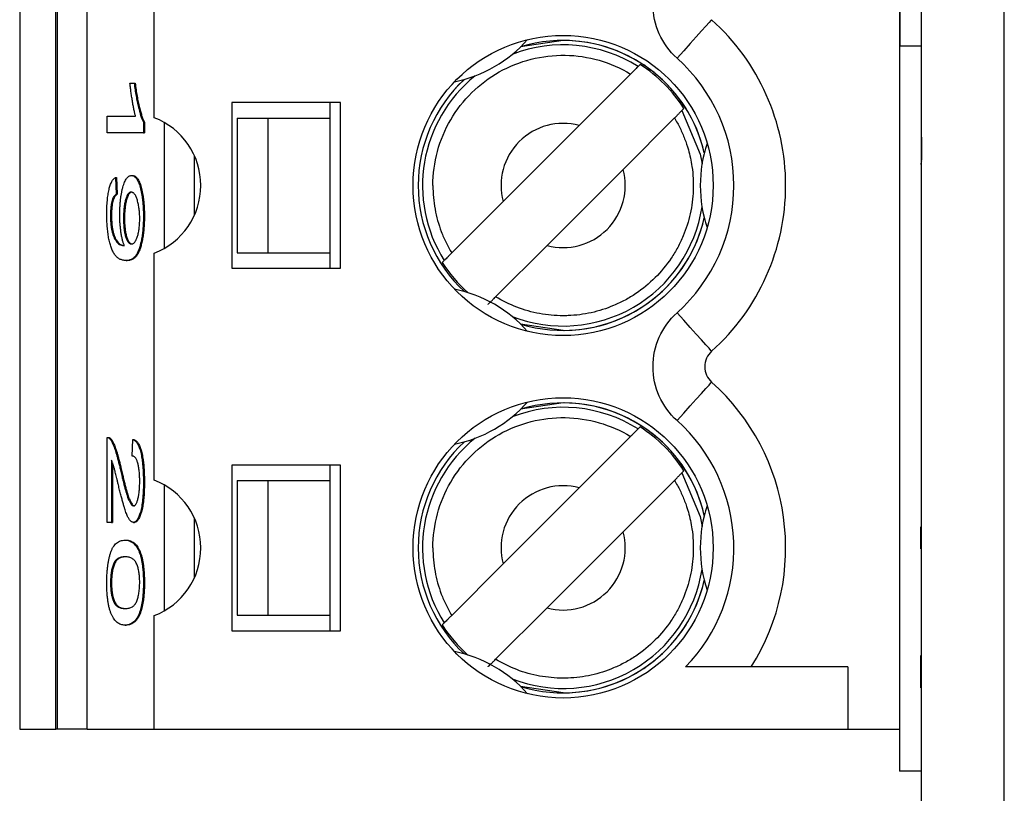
# Model space of a CAD drawing. Header units: millimetres. Extents: x 0 to 840, y 0 to 594.
# Tile 11 of 77: x 112.18 to 121.69, y 285.54 to 293.01. Entities that reach past the tile are written whole.
import ezdxf

# ---------------------------------------------------------------- set-up
doc = ezdxf.new("R2010")
doc.units = ezdxf.units.MM
doc.header["$LTSCALE"] = 2
doc.linetypes.add('SLD-Sólida', pattern=[0])

msp = doc.modelspace()

# ---------------------------------------------------------------- linework, layer by layer
at = {"color": 7, "linetype": 'SLD-Sólida', "lineweight": 25}
for p, q in [((120.8884, 248.3717), (120.8884, 359.1344)), ((121.688, 248.4826), (121.688, 359.0235)), ((112.1755, 321.1573), (112.1755, 286.1573)), ((112.5255, 286.1573), (112.5255, 321.1573)), ((112.5366, 321.1573), (112.5366, 286.1573)), ((112.829, 286.1573), (112.829, 321.1573)), ((120.679, 307.5573), (120.679, 292.7573)), ((113.4755, 292.0611), (113.4755, 294.2535)), ((120.6754, 293.5503), (120.6754, 285.7503)), ((117.4255, 292.8073), (117.0154, 292.7459)), ((120.679, 292.7573), (120.8884, 292.7573)), ((118.1691, 292.5751), (118.1499, 292.5559)), ((118.0773, 292.4834), (117.5808, 291.9869)), ((113.2409, 292.3954), (113.2812, 292.3954)), ((113.2812, 292.3954), (113.291, 292.3954)), ((115.2755, 292.2073), (114.2255, 292.2073)), ((114.2255, 292.2073), (114.2255, 290.6073)), ((115.1755, 292.0573), (115.1755, 292.2073)), ((115.2755, 290.6073), (115.2755, 292.2073)), ((118.5741, 292.1316), (118.5933, 292.1508)), ((113.0213, 291.915), (113.0213, 292.0751)), ((113.0213, 292.0751), (113.2947, 292.0751)), ((114.2755, 292.0573), (114.2755, 290.7573)), ((114.2755, 292.0573), (114.5755, 292.0573)), ((114.5755, 292.0573), (115.1755, 292.0573)), ((114.5755, 290.7573), (114.5755, 292.0573)), ((115.1755, 290.7573), (115.1755, 292.0573)), ((118.5016, 292.0591), (118.0051, 291.5626)), ((113.3708, 292.0189), (113.3708, 291.915)), ((113.3708, 292.0189), (113.3806, 292.0189)), ((113.3806, 292.0189), (113.3806, 291.915)), ((116.846, 291.252), (117.5808, 291.9869)), ((113.3708, 291.915), (113.0213, 291.915)), ((113.3708, 291.915), (113.3806, 291.915)), ((120.8874, 291.8743), (120.8884, 291.8743)), ((120.8874, 291.8743), (120.8874, 291.8476)), ((120.8874, 291.8476), (120.8884, 291.8476)), ((120.8874, 291.8476), (120.8874, 291.6512)), ((117.2702, 290.8277), (118.0051, 291.5626)), ((120.8874, 291.6512), (120.8884, 291.6512)), ((113.102, 291.483), (113.1065, 291.3229)), ((113.102, 291.483), (113.1117, 291.483)), ((113.1117, 291.483), (113.1162, 291.3229)), ((113.2548, 291.503), (113.2646, 291.503)), ((113.1065, 291.3229), (113.1162, 291.3229)), ((116.846, 291.252), (116.3495, 290.7555)), ((113.0527, 291.1159), (113.0624, 291.1159)), ((113.1782, 291.089), (113.1879, 291.089)), ((113.3708, 291.1099), (113.3806, 291.1099)), ((113.1777, 290.8269), (113.1861, 290.8269)), ((117.2702, 290.8277), (116.7737, 290.3312)), ((113.4755, 288.5611), (113.4755, 290.7535)), ((114.2755, 290.7573), (114.5755, 290.7573)), ((114.5755, 290.7573), (115.1755, 290.7573)), ((115.1755, 290.6073), (115.1755, 290.7573)), ((113.2036, 290.6825), (113.2134, 290.6825)), ((114.2255, 290.6073), (115.2755, 290.6073)), ((116.2769, 290.6829), (116.2577, 290.6638)), ((120.8874, 289.8196), (120.8884, 289.8196)), ((117.4255, 289.3073), (117.0154, 289.2459)), ((118.1691, 289.0751), (118.1499, 289.0559)), ((113.0213, 288.1536), (113.0213, 288.9742)), ((113.2633, 288.794), (113.2678, 288.9541)), ((113.2678, 288.9541), (113.2775, 288.9541)), ((118.0773, 288.9834), (117.5808, 288.4869)), ((113.0617, 288.754), (113.0617, 288.1536)), ((113.0714, 288.7292), (113.0714, 288.1536)), ((115.2755, 288.7073), (114.2255, 288.7073)), ((114.2255, 288.7073), (114.2255, 287.1073)), ((115.1755, 288.5573), (115.1755, 288.7073)), ((115.2755, 287.1073), (115.2755, 288.7073)), ((113.1494, 288.6583), (113.1591, 288.6583)), ((118.5741, 288.6316), (118.5933, 288.6508)), ((113.3708, 288.5439), (113.3806, 288.5439)), ((114.2755, 288.5573), (114.5755, 288.5573)), ((114.2755, 288.5573), (114.2755, 287.2573)), ((114.5755, 287.2573), (114.5755, 288.5573)), ((114.5755, 288.5573), (115.1755, 288.5573)), ((115.1755, 287.2573), (115.1755, 288.5573)), ((118.5016, 288.5591), (118.0051, 288.0626)), ((116.846, 287.752), (117.5808, 288.4869)), ((120.8874, 288.401), (120.8884, 288.401)), ((113.0617, 288.1536), (113.0213, 288.1536)), ((113.0617, 288.1536), (113.0714, 288.1536)), ((113.2741, 288.1536), (113.2839, 288.1536)), ((117.2702, 287.3277), (118.0051, 288.0626)), ((120.8821, 287.8984), (120.8821, 288.1108)), ((113.1937, 287.9817), (113.2034, 287.9817)), ((120.8874, 287.8615), (120.8884, 287.8615)), ((116.846, 287.752), (116.3495, 287.2555)), ((113.0527, 287.5677), (113.0624, 287.5677)), ((113.3708, 287.5705), (113.3806, 287.5705)), ((120.8874, 287.447), (120.8884, 287.447)), ((113.3344, 287.2869), (113.3442, 287.2869)), ((117.2702, 287.3277), (116.7737, 286.8312)), ((113.4755, 286.1573), (113.4755, 287.2535)), ((114.2755, 287.2573), (114.5755, 287.2573)), ((114.5755, 287.2573), (115.1755, 287.2573)), ((115.1755, 287.1073), (115.1755, 287.2573)), ((116.2769, 287.1829), (116.2577, 287.1638)), ((113.1937, 287.1612), (113.2034, 287.1612)), ((114.2255, 287.1073), (115.2755, 287.1073)), ((120.8874, 286.9163), (120.8884, 286.9163)), ((120.8821, 286.5553), (120.8821, 286.8683)), ((120.1755, 286.7573), (118.6087, 286.7573)), ((120.1755, 286.7573), (120.1755, 286.1573)), ((120.8874, 286.293), (120.8884, 286.293)), ((112.1755, 286.1573), (112.5255, 286.1573)), ((112.5366, 286.1573), (112.5255, 286.1573)), ((112.829, 286.1573), (112.5366, 286.1573)), ((112.829, 286.1573), (113.4755, 286.1573)), ((113.4755, 286.1573), (120.1755, 286.1573)), ((120.1755, 286.1573), (120.6754, 286.1573)), ((120.8884, 285.7503), (120.6754, 285.7503))]:
    msp.add_line(p, q, dxfattribs=at)
at = {"color": 8, "linetype": 'SLD-Sólida', "lineweight": 25}
for p, q in [((113.572, 292.0155), (113.572, 290.7991)), ((113.8644, 291.1213), (113.8644, 291.6933)), ((117.4255, 290.0074), (117.0152, 290.0689)), ((113.572, 288.5155), (113.572, 287.2991)), ((113.8644, 287.6213), (113.8644, 288.1933)), ((117.4255, 286.5074), (117.0152, 286.5689))]:
    msp.add_line(p, q, dxfattribs=at)
at = {"color": 7, "linetype": 'SLD-Sólida', "lineweight": 25, "flags": 128}
for points in [[(118.8605, 293.0084), (118.8541, 293.0012), (118.8351, 292.98), (118.8042, 292.9456), (118.7627, 292.8993), (118.7122, 292.8429), (118.6545, 292.7785), (118.5919, 292.7087), (118.5268, 292.636)], [(118.8605, 289.8062), (118.8541, 289.8134), (118.8351, 289.8346), (118.8042, 289.869), (118.7627, 289.9153), (118.7122, 289.9717), (118.6545, 290.0361), (118.5919, 290.1059), (118.5268, 290.1786)], [(118.5268, 289.136), (118.5919, 289.2087), (118.6545, 289.2785), (118.7122, 289.3429), (118.7627, 289.3993), (118.8042, 289.4456), (118.8351, 289.48), (118.8541, 289.5012), (118.8605, 289.5084)]]:
    msp.add_lwpolyline(points, dxfattribs=at)
at = {"color": 8, "linetype": 'SLD-Sólida', "lineweight": 25, "flags": 128}
for points in [[(118.5741, 292.1316), (118.749, 291.7111), (118.7675, 291.6148)], [(118.5741, 288.6316), (118.749, 288.2111), (118.7675, 288.1148)]]:
    msp.add_lwpolyline(points, dxfattribs=at)
at = {"color": 7, "linetype": 'SLD-Sólida', "lineweight": 25}
for centre in [(117.4255, 291.4073), (117.4255, 287.9073)]:
    msp.add_circle(centre, 1.45, dxfattribs=at)
for centre, radius, start, end in [((117.4255, 291.4073), 2.15, 311.86831, 48.1317), ((116.1255, 293.659), 1.275, 281.38431, 318.6157), ((117.4255, 291.4073), 1.4, 12.96629, 90), ((117.4255, 291.4073), 1.3844, 32.48483, 57.51518), ((117.4255, 291.4073), 1.4, 132.96629, 227.03372), ((113.2255, 291.4073), 0.7, 290.92483, 69.07517), ((117.4255, 291.4073), 0.6, 75, 195), ((120.0255, 291.4073), 1.275, 161.38431, 198.6157), ((117.4255, 291.4073), 0.6, 255, 15), ((117.4255, 291.4073), 1.4, 252.96629, 347.03372), ((117.4255, 291.4073), 1.3844, 212.48483, 228.36288), ((116.1255, 289.1556), 1.275, 41.38431, 78.6157), ((118.994, 289.6573), 0.2, 131.86831, 228.1317), ((117.4255, 287.9073), 2.15, 327.66398, 48.1317), ((116.1255, 290.159), 1.275, 281.38431, 318.6157), ((117.4255, 287.9073), 1.4, 12.96629, 90), ((117.4255, 287.9073), 1.3844, 32.48483, 57.51518), ((117.4255, 287.9073), 1.4, 132.96629, 227.03372), ((113.2255, 287.9073), 0.7, 290.92483, 69.07517), ((117.4255, 287.9073), 0.6, 75, 195), ((120.0255, 287.9073), 1.275, 161.38431, 198.6157), ((117.4255, 287.9073), 0.6, 255, 15), ((117.4255, 287.9073), 1.4, 252.96629, 347.03372), ((117.4255, 287.9073), 1.3844, 212.48483, 228.36288), ((116.1255, 285.6556), 1.275, 41.38431, 78.6157)]:
    msp.add_arc(centre, radius, start, end, dxfattribs=at)
at = {"color": 8, "linetype": 'SLD-Sólida', "lineweight": 25}
for centre, radius, start, end in [((117.4255, 291.4073), 1.3999, 12.95538, 107.04462), ((117.4255, 291.4073), 1.3579, 57.76329, 111.21172), ((117.4255, 291.4073), 1.3999, 132.95538, 227.04462), ((117.4255, 291.4073), 1.3579, 128.78828, 212.23672), ((117.4255, 291.4073), 1.3579, 248.78828, 351.21172), ((117.4255, 291.4073), 1.3999, 270, 347.04462), ((117.4255, 287.9073), 1.3999, 12.95538, 107.04462), ((117.4255, 287.9073), 1.3579, 57.76329, 111.21172), ((117.4255, 287.9073), 1.3999, 132.95538, 227.04462), ((117.4255, 287.9073), 1.3579, 128.78828, 212.23672), ((117.4255, 287.9073), 1.3579, 248.78828, 351.21172), ((117.4255, 287.9073), 1.3999, 270, 347.04462)]:
    msp.add_arc(centre, radius, start, end, dxfattribs=at)
at = {"color": 7, "linetype": 'SLD-Sólida', "lineweight": 25}
msp.add_ellipse((120.9821, 291.6108), major_axis=(-0.0384, 0.0928), ratio=0.995076, start_param=0.851124, end_param=1.17984, dxfattribs=at)
for points in [[(118.5268, 292.636), (118.3786, 292.7688), (118.294, 292.9584), (118.294, 293.1573)], [(118.294, 289.6573), (118.294, 289.8562), (118.3786, 290.0458), (118.5268, 290.1786)], [(118.5268, 289.136), (118.3786, 289.2688), (118.294, 289.4584), (118.294, 289.6573)]]:
    msp.add_open_spline(points, degree=3, dxfattribs=at)
for points, knots in [([(116.1674, 291.4073), (116.1674, 291.6291), (116.2274, 291.8506), (116.4512, 292.2336), (116.6147, 292.3945), (117.0012, 292.6123), (117.2236, 292.6687), (117.6671, 292.6617), (117.8876, 292.5983), (118.0773, 292.4834)], [0, 0, 0, 0, 0.25, 0.25, 0.5, 0.5, 0.75, 0.75, 1, 1, 1, 1]), ([(118.5268, 290.1786), (118.876, 290.4915), (119.0755, 290.9384), (119.0755, 291.8762), (118.876, 292.3231), (118.5268, 292.636)], [0, 0, 0, 0, 0.5, 0.5, 1, 1, 1, 1]), ([(118.1499, 292.5559), (118.1494, 292.5555), (118.1477, 292.5537), (118.1447, 292.5507), (118.1417, 292.5478), (118.1375, 292.5435), (118.1323, 292.5383), (118.1271, 292.5331), (118.1208, 292.5268), (118.1139, 292.52), (118.1069, 292.513), (118.0992, 292.5052), (118.0912, 292.4973), (118.0867, 292.4927), (118.082, 292.488), (118.0773, 292.4834)], [0, 0, 0, 0, 0.0000330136, 0.0000330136, 0.0000330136, 0.0000660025, 0.0000660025, 0.0000660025, 0.0000993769, 0.0000993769, 0.0000993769, 0.0001335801, 0.0001335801, 0.0001335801, 0.0001531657, 0.0001531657, 0.0001531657, 0.0001531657]), ([(113.2947, 292.0751), (113.2921, 292.085), (113.2869, 292.1054), (113.2794, 292.1407), (113.2717, 292.1802), (113.2642, 292.2238), (113.2571, 292.2683), (113.2508, 292.3122), (113.2453, 292.3539), (113.2423, 292.3819), (113.2409, 292.3954)], [0, 0, 0, 0, 0.111569, 0.231228, 0.361627, 0.501035, 0.640157, 0.769329, 0.889276, 1, 1, 1, 1]), ([(113.2812, 292.3954), (113.2841, 292.3738), (113.2899, 292.3308), (113.3, 292.2705), (113.3108, 292.2136), (113.3225, 292.1617), (113.3346, 292.1152), (113.3467, 292.0753), (113.3587, 292.0426), (113.3669, 292.0266), (113.3708, 292.0189)], [0, 0, 0, 0, 0.135284, 0.2694097, 0.4028009, 0.5361909, 0.6652107, 0.7853428, 0.8963178, 1, 1, 1, 1]), ([(113.291, 292.3954), (113.2939, 292.3738), (113.2997, 292.3308), (113.3097, 292.2705), (113.3205, 292.2136), (113.3323, 292.1617), (113.3444, 292.1152), (113.3565, 292.0753), (113.3684, 292.0426), (113.3766, 292.0266), (113.3806, 292.0189)], [0, 0, 0, 0, 0.135284, 0.2694097, 0.4028009, 0.5361909, 0.6652107, 0.7853428, 0.8963178, 1, 1, 1, 1]), ([(118.5016, 292.0591), (118.5099, 292.0674), (118.5183, 292.0758), (118.5262, 292.0837), (118.534, 292.0915), (118.5415, 292.099), (118.548, 292.1055), (118.5543, 292.1119), (118.5599, 292.1174), (118.5641, 292.1217), (118.5683, 292.1258), (118.5713, 292.1288), (118.5729, 292.1304), (118.5735, 292.131), (118.574, 292.1315), (118.5741, 292.1316)], [0, 0, 0, 0, 0.0000352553, 0.0000352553, 0.0000352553, 0.000070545, 0.000070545, 0.000070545, 0.0001052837, 0.0001052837, 0.0001052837, 0.0001390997, 0.0001390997, 0.0001390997, 0.000153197, 0.000153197, 0.000153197, 0.000153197]), ([(118.5016, 292.0591), (118.5201, 292.0267), (118.557, 291.9619), (118.6013, 291.859), (118.6427, 291.7359), (118.6785, 291.5695), (118.6896, 291.3608), (118.6607, 291.1334), (118.6018, 290.9498), (118.5342, 290.8084), (118.4504, 290.6692), (118.3204, 290.5121), (118.1633, 290.3823), (118.0242, 290.2984), (117.8827, 290.2309), (117.6993, 290.172), (117.5328, 290.151), (117.3655, 290.1477), (117.1973, 290.1634), (116.9753, 290.2231), (116.8409, 290.2952), (116.7737, 290.3312)], [0, 0, 0, 0, 0.033449, 0.066896, 0.100345, 0.149895, 0.219117, 0.286878, 0.354479, 0.391126, 0.427388, 0.500053, 0.572877, 0.609099, 0.645628, 0.713388, 0.780989, 0.795317, 0.863544, 0.931773, 1, 1, 1, 1]), ([(113.0168, 291.1299), (113.0169, 291.1416), (113.017, 291.1646), (113.0181, 291.1983), (113.0198, 291.2305), (113.0222, 291.2612), (113.0253, 291.2904), (113.0291, 291.3182), (113.0335, 291.3444), (113.0386, 291.3692), (113.0444, 291.3919), (113.0509, 291.4124), (113.0579, 291.4302), (113.0656, 291.4454), (113.0738, 291.4586), (113.0826, 291.4696), (113.0921, 291.4776), (113.0986, 291.4812), (113.102, 291.483)], [0, 0, 0, 0, 0.060889, 0.11957, 0.177009, 0.232833, 0.28871, 0.345248, 0.401841, 0.46026, 0.520293, 0.581029, 0.643543, 0.708449, 0.775963, 0.846986, 0.921653, 1, 1, 1, 1]), ([(113.1423, 291.1246), (113.1424, 291.1373), (113.1426, 291.1623), (113.1441, 291.1991), (113.1463, 291.2348), (113.1498, 291.2688), (113.154, 291.3018), (113.1592, 291.3331), (113.1654, 291.3633), (113.1724, 291.3918), (113.1802, 291.4182), (113.1888, 291.4409), (113.1982, 291.4601), (113.2082, 291.4756), (113.2188, 291.4883), (113.2302, 291.4969), (113.2423, 291.5018), (113.2506, 291.5026), (113.2548, 291.503)], [0, 0, 0, 0, 0.054041, 0.106965, 0.159454, 0.212558, 0.266093, 0.321561, 0.379328, 0.440243, 0.502666, 0.56644, 0.631276, 0.698401, 0.768482, 0.841785, 0.918806, 1, 1, 1, 1]), ([(113.2548, 291.503), (113.2592, 291.5026), (113.2677, 291.5019), (113.2802, 291.4965), (113.2919, 291.4881), (113.3029, 291.4749), (113.3132, 291.4593), (113.3228, 291.4394), (113.3317, 291.4163), (113.3398, 291.3893), (113.347, 291.3601), (113.3534, 291.3289), (113.3588, 291.2965), (113.3632, 291.262), (113.3667, 291.2263), (113.369, 291.1887), (113.3706, 291.1499), (113.3707, 291.1234), (113.3708, 291.1099)], [0, 0, 0, 0, 0.080536, 0.157505, 0.230394, 0.299825, 0.366802, 0.431319, 0.494218, 0.556377, 0.61672, 0.674312, 0.730014, 0.783992, 0.837405, 0.890678, 0.94439, 1, 1, 1, 1]), ([(113.2646, 291.503), (113.2689, 291.5026), (113.2775, 291.5019), (113.2899, 291.4965), (113.3017, 291.4881), (113.3126, 291.4749), (113.323, 291.4593), (113.3325, 291.4394), (113.3414, 291.4163), (113.3495, 291.3893), (113.3568, 291.3601), (113.3631, 291.3289), (113.3686, 291.2965), (113.3729, 291.262), (113.3764, 291.2263), (113.3788, 291.1887), (113.3803, 291.1499), (113.3805, 291.1234), (113.3806, 291.1099)], [0, 0, 0, 0, 0.080536, 0.157505, 0.230394, 0.299825, 0.366802, 0.431319, 0.494218, 0.556377, 0.61672, 0.674312, 0.730014, 0.783992, 0.837405, 0.890678, 0.94439, 1, 1, 1, 1]), ([(116.1674, 291.4073), (116.1685, 291.3687), (116.1706, 291.2921), (116.1865, 291.1789), (116.2118, 291.0683), (116.2474, 290.9607), (116.2925, 290.8556), (116.3304, 290.789), (116.3495, 290.7555)], [0, 0, 0, 0, 0.168975, 0.335206, 0.500043, 0.66487, 0.831072, 1, 1, 1, 1]), ([(113.1065, 291.3229), (113.1022, 291.3197), (113.0943, 291.3136), (113.0832, 291.2982), (113.0738, 291.2791), (113.0661, 291.2551), (113.0601, 291.2265), (113.0557, 291.1934), (113.0531, 291.1559), (113.0528, 291.1295), (113.0527, 291.1159)], [0, 0, 0, 0, 0.1637157, 0.3097031, 0.4399065, 0.5578116, 0.6677252, 0.7741495, 0.8834413, 1, 1, 1, 1]), ([(113.1162, 291.3229), (113.112, 291.3197), (113.104, 291.3136), (113.093, 291.2982), (113.0836, 291.2791), (113.0758, 291.2551), (113.0698, 291.2265), (113.0655, 291.1934), (113.0629, 291.1559), (113.0626, 291.1295), (113.0624, 291.1159)], [0, 0, 0, 0, 0.1637157, 0.3097031, 0.4399065, 0.5578116, 0.6677252, 0.7741495, 0.8834413, 1, 1, 1, 1]), ([(113.2522, 291.3429), (113.2495, 291.3426), (113.2441, 291.3421), (113.2362, 291.3388), (113.2288, 291.3327), (113.2219, 291.3247), (113.2153, 291.3144), (113.2091, 291.3015), (113.2035, 291.2861), (113.1982, 291.2687), (113.1936, 291.2496), (113.1894, 291.2297), (113.186, 291.2083), (113.1831, 291.1862), (113.1808, 291.1633), (113.1793, 291.1393), (113.1783, 291.1145), (113.1782, 291.0975), (113.1782, 291.089)], [0, 0, 0, 0, 0.0793994, 0.1550808, 0.226839, 0.2963239, 0.3626861, 0.4273642, 0.4910274, 0.5539726, 0.6149064, 0.6734439, 0.7298089, 0.7840268, 0.8376281, 0.8908357, 0.9447902, 1, 1, 1, 1]), ([(113.262, 291.3429), (113.2592, 291.3426), (113.2538, 291.3421), (113.246, 291.3388), (113.2386, 291.3327), (113.2316, 291.3247), (113.225, 291.3144), (113.2189, 291.3015), (113.2132, 291.2861), (113.208, 291.2687), (113.2033, 291.2496), (113.1991, 291.2297), (113.1957, 291.2083), (113.1929, 291.1862), (113.1906, 291.1633), (113.1891, 291.1393), (113.188, 291.1145), (113.1879, 291.0975), (113.1879, 291.089)], [0, 0, 0, 0, 0.0793994, 0.1550808, 0.226839, 0.2963239, 0.3626861, 0.4273642, 0.4910274, 0.5539726, 0.6149064, 0.6734439, 0.7298089, 0.7840268, 0.8376281, 0.8908357, 0.9447902, 1, 1, 1, 1]), ([(113.335, 291.0858), (113.3349, 291.0941), (113.3348, 291.1105), (113.3337, 291.1347), (113.3319, 291.1583), (113.3294, 291.181), (113.3262, 291.2032), (113.3222, 291.2243), (113.3177, 291.2452), (113.3124, 291.2649), (113.3065, 291.2833), (113.3002, 291.2995), (113.2933, 291.3128), (113.286, 291.3236), (113.2782, 291.3327), (113.27, 291.3382), (113.2613, 291.3422), (113.2553, 291.3427), (113.2522, 291.3429)], [0, 0, 0, 0, 0.049725, 0.099003, 0.148069, 0.199199, 0.251473, 0.306809, 0.364999, 0.427413, 0.491895, 0.556876, 0.624102, 0.693033, 0.764335, 0.839414, 0.917671, 1, 1, 1, 1]), ([(113.2036, 290.6825), (113.1979, 290.6826), (113.1866, 290.683), (113.1703, 290.6858), (113.1549, 290.6905), (113.1405, 290.6965), (113.1271, 290.7049), (113.1148, 290.7154), (113.1034, 290.7268), (113.0929, 290.7411), (113.0834, 290.757), (113.0744, 290.7733), (113.0662, 290.7915), (113.0587, 290.8112), (113.0517, 290.8319), (113.0455, 290.854), (113.0399, 290.8776), (113.035, 290.9023), (113.0307, 290.9281), (113.027, 290.9546), (113.0239, 290.9821), (113.0213, 291.0099), (113.0194, 291.039), (113.0179, 291.0686), (113.017, 291.0991), (113.0169, 291.1196), (113.0168, 291.1299)], [0, 0, 0, 0, 0.073534, 0.142666, 0.208044, 0.269112, 0.326304, 0.379395, 0.429018, 0.474881, 0.517842, 0.558642, 0.59736, 0.63443, 0.66946, 0.703215, 0.735512, 0.766806, 0.797107, 0.826806, 0.855711, 0.884288, 0.9128, 0.941646, 0.970624, 1, 1, 1, 1]), ([(113.0527, 291.1159), (113.0528, 291.1033), (113.0531, 291.0783), (113.0555, 291.0421), (113.0593, 291.0078), (113.0636, 290.9808), (113.0679, 290.9609), (113.0717, 290.9456), (113.0762, 290.9317), (113.0812, 290.918), (113.0868, 290.9052), (113.0929, 290.8926), (113.0997, 290.8813), (113.1095, 290.8658), (113.1229, 290.8499), (113.1401, 290.8367), (113.1584, 290.8285), (113.1711, 290.8274), (113.1777, 290.8269)], [0, 0, 0, 0, 0.0544801, 0.1080121, 0.1624021, 0.2197411, 0.2504377, 0.2831021, 0.3181045, 0.3562532, 0.3964931, 0.4401955, 0.4867097, 0.5364659, 0.6422982, 0.7543117, 0.8733451, 1, 1, 1, 1]), ([(113.0624, 291.1159), (113.0626, 291.1033), (113.0629, 291.0783), (113.0652, 291.0421), (113.069, 291.0078), (113.0733, 290.9808), (113.0777, 290.9609), (113.0814, 290.9456), (113.0859, 290.9317), (113.0909, 290.918), (113.0965, 290.9052), (113.1027, 290.8926), (113.1094, 290.8813), (113.1193, 290.8658), (113.1326, 290.8499), (113.1498, 290.8367), (113.1682, 290.8285), (113.1809, 290.8274), (113.1874, 290.8269)], [0, 0, 0, 0, 0.0544801, 0.1080121, 0.1624021, 0.2197411, 0.2504377, 0.2831021, 0.3181045, 0.3562532, 0.3964931, 0.4401955, 0.4867097, 0.5364659, 0.6422982, 0.7543117, 0.8733451, 1, 1, 1, 1]), ([(113.1861, 290.8269), (113.1829, 290.8353), (113.1765, 290.8518), (113.1679, 290.883), (113.1603, 290.9179), (113.1539, 290.9564), (113.1489, 290.9975), (113.1451, 291.0393), (113.1428, 291.0818), (113.1425, 291.1104), (113.1423, 291.1246)], [0, 0, 0, 0, 0.134618, 0.265705, 0.394856, 0.524197, 0.650554, 0.770487, 0.885702, 1, 1, 1, 1]), ([(113.1782, 291.089), (113.1782, 291.0805), (113.1784, 291.0638), (113.1793, 291.0392), (113.181, 291.0159), (113.1831, 290.9932), (113.186, 290.9718), (113.1895, 290.9515), (113.1936, 290.9319), (113.1984, 290.9136), (113.2037, 290.8966), (113.2096, 290.8824), (113.216, 290.8697), (113.2229, 290.8598), (113.2304, 290.852), (113.2384, 290.8464), (113.2469, 290.8434), (113.2527, 290.8428), (113.2557, 290.8426)], [0, 0, 0, 0, 0.053435, 0.105502, 0.156526, 0.208141, 0.260424, 0.31442, 0.370321, 0.429599, 0.490986, 0.554045, 0.619496, 0.687376, 0.759086, 0.835078, 0.91502, 1, 1, 1, 1]), ([(113.1879, 291.089), (113.188, 291.0805), (113.1881, 291.0638), (113.189, 291.0392), (113.1907, 291.0159), (113.1928, 290.9932), (113.1958, 290.9718), (113.1993, 290.9515), (113.2034, 290.9319), (113.2081, 290.9136), (113.2134, 290.8966), (113.2194, 290.8824), (113.2257, 290.8697), (113.2327, 290.8598), (113.2401, 290.852), (113.2481, 290.8464), (113.2566, 290.8434), (113.2625, 290.8428), (113.2655, 290.8426)], [0, 0, 0, 0, 0.053435, 0.105502, 0.156526, 0.208141, 0.260424, 0.31442, 0.370321, 0.429599, 0.490986, 0.554045, 0.619496, 0.687376, 0.759086, 0.835078, 0.91502, 1, 1, 1, 1]), ([(113.3708, 291.1099), (113.3708, 291.1003), (113.3707, 291.0811), (113.3698, 291.0527), (113.3685, 291.0247), (113.3666, 290.9973), (113.364, 290.9705), (113.361, 290.9441), (113.3575, 290.918), (113.3534, 290.8928), (113.3488, 290.8683), (113.3436, 290.8452), (113.3378, 290.8237), (113.3317, 290.8031), (113.3249, 290.7849), (113.3177, 290.7671), (113.3099, 290.7514), (113.3016, 290.7368), (113.2925, 290.7239), (113.2826, 290.7127), (113.2717, 290.7035), (113.2599, 290.6956), (113.2472, 290.6899), (113.2335, 290.6854), (113.2189, 290.683), (113.2088, 290.6827), (113.2036, 290.6825)], [0, 0, 0, 0, 0.029993, 0.059888, 0.089528, 0.119197, 0.149562, 0.180297, 0.211856, 0.244494, 0.277773, 0.311858, 0.346514, 0.382146, 0.418846, 0.457031, 0.496816, 0.538066, 0.581842, 0.629554, 0.680974, 0.736294, 0.795893, 0.859568, 0.927688, 1, 1, 1, 1]), ([(113.3806, 291.1099), (113.3805, 291.1003), (113.3804, 291.0811), (113.3795, 291.0527), (113.3782, 291.0247), (113.3763, 290.9973), (113.3738, 290.9705), (113.3707, 290.9441), (113.3673, 290.918), (113.3631, 290.8928), (113.3585, 290.8683), (113.3533, 290.8452), (113.3476, 290.8237), (113.3415, 290.8031), (113.3347, 290.7849), (113.3275, 290.7671), (113.3197, 290.7514), (113.3113, 290.7368), (113.3023, 290.7239), (113.2923, 290.7127), (113.2815, 290.7035), (113.2697, 290.6956), (113.2569, 290.6899), (113.2433, 290.6854), (113.2286, 290.683), (113.2186, 290.6827), (113.2134, 290.6825)], [0, 0, 0, 0, 0.029993, 0.059888, 0.089528, 0.119197, 0.149562, 0.180297, 0.211856, 0.244494, 0.277773, 0.311858, 0.346514, 0.382146, 0.418846, 0.457031, 0.496816, 0.538066, 0.581842, 0.629554, 0.680974, 0.736294, 0.795893, 0.859568, 0.927688, 1, 1, 1, 1]), ([(113.2557, 290.8426), (113.2587, 290.8428), (113.2646, 290.8433), (113.2731, 290.8468), (113.2811, 290.8523), (113.2887, 290.8604), (113.2957, 290.8707), (113.3023, 290.8836), (113.3083, 290.8986), (113.3138, 290.9158), (113.3188, 290.9344), (113.3231, 290.9539), (113.3267, 290.9742), (113.3298, 290.995), (113.3321, 291.0167), (113.3338, 291.0392), (113.3348, 291.0623), (113.3349, 291.078), (113.335, 291.0858)], [0, 0, 0, 0, 0.084125, 0.164593, 0.240408, 0.31338, 0.382555, 0.449321, 0.514019, 0.577253, 0.638317, 0.695452, 0.750134, 0.801879, 0.852123, 0.901149, 0.950623, 1, 1, 1, 1]), ([(116.3495, 290.7555), (116.3411, 290.7472), (116.3327, 290.7388), (116.3249, 290.7309), (116.317, 290.7231), (116.3095, 290.7156), (116.3031, 290.7091), (116.2967, 290.7027), (116.2911, 290.6972), (116.2869, 290.6929), (116.2828, 290.6888), (116.2798, 290.6858), (116.2782, 290.6842), (116.2775, 290.6836), (116.2771, 290.6831), (116.2769, 290.6829)], [0, 0, 0, 0, 0.0000352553, 0.0000352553, 0.0000352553, 0.000070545, 0.000070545, 0.000070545, 0.0001052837, 0.0001052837, 0.0001052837, 0.0001390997, 0.0001390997, 0.0001390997, 0.000153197, 0.000153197, 0.000153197, 0.000153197]), ([(116.7012, 290.2587), (116.7016, 290.2591), (116.7034, 290.2609), (116.7063, 290.2639), (116.7093, 290.2668), (116.7136, 290.2711), (116.7187, 290.2762), (116.724, 290.2815), (116.7302, 290.2878), (116.7371, 290.2946), (116.7441, 290.3016), (116.7519, 290.3094), (116.7598, 290.3173), (116.7644, 290.3219), (116.7691, 290.3266), (116.7737, 290.3312)], [0, 0, 0, 0, 0.0000330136, 0.0000330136, 0.0000330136, 0.0000660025, 0.0000660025, 0.0000660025, 0.0000993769, 0.0000993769, 0.0000993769, 0.0001335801, 0.0001335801, 0.0001335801, 0.0001531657, 0.0001531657, 0.0001531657, 0.0001531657]), ([(116.1674, 287.9073), (116.1674, 288.1291), (116.2274, 288.3506), (116.4512, 288.7336), (116.6147, 288.8945), (117.0012, 289.1123), (117.2236, 289.1687), (117.6671, 289.1617), (117.8876, 289.0983), (118.0773, 288.9834)], [0, 0, 0, 0, 0.25, 0.25, 0.5, 0.5, 0.75, 0.75, 1, 1, 1, 1]), ([(118.6087, 286.7573), (118.9218, 287.0794), (119.09, 287.5152), (119.0591, 288.413), (118.8612, 288.8362), (118.5268, 289.136)], [0, 0, 0, 0, 0.5, 0.5, 1, 1, 1, 1]), ([(118.1499, 289.0559), (118.1494, 289.0555), (118.1477, 289.0537), (118.1447, 289.0507), (118.1417, 289.0478), (118.1375, 289.0435), (118.1323, 289.0383), (118.1271, 289.0331), (118.1208, 289.0268), (118.1139, 289.02), (118.1069, 289.013), (118.0992, 289.0052), (118.0912, 288.9973), (118.0867, 288.9927), (118.082, 288.988), (118.0773, 288.9834)], [0, 0, 0, 0, 0.0000330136, 0.0000330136, 0.0000330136, 0.0000660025, 0.0000660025, 0.0000660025, 0.0000993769, 0.0000993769, 0.0000993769, 0.0001335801, 0.0001335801, 0.0001335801, 0.0001531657, 0.0001531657, 0.0001531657, 0.0001531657]), ([(113.0213, 288.9742), (113.0234, 288.9742), (113.0277, 288.9743), (113.0342, 288.9717), (113.0408, 288.9664), (113.0477, 288.9597), (113.0548, 288.9502), (113.062, 288.9386), (113.0694, 288.9248), (113.077, 288.9087), (113.085, 288.8899), (113.0931, 288.8672), (113.1017, 288.8411), (113.1106, 288.8116), (113.1198, 288.7781), (113.1294, 288.7416), (113.1393, 288.7015), (113.146, 288.673), (113.1494, 288.6583)], [0, 0, 0, 0, 0.042012, 0.085117, 0.130084, 0.176966, 0.226145, 0.27723, 0.330801, 0.38655, 0.445857, 0.509982, 0.578857, 0.653261, 0.731918, 0.816011, 0.905246, 1, 1, 1, 1]), ([(113.0311, 288.9742), (113.0332, 288.9742), (113.0374, 288.9743), (113.0439, 288.9717), (113.0506, 288.9664), (113.0575, 288.9597), (113.0645, 288.9502), (113.0718, 288.9386), (113.0792, 288.9248), (113.0868, 288.9087), (113.0947, 288.8899), (113.1029, 288.8672), (113.1114, 288.8411), (113.1204, 288.8116), (113.1295, 288.7781), (113.1391, 288.7416), (113.1491, 288.7015), (113.1557, 288.673), (113.1591, 288.6583)], [0, 0, 0, 0, 0.042012, 0.085117, 0.130084, 0.176966, 0.226145, 0.27723, 0.330801, 0.38655, 0.445857, 0.509982, 0.578857, 0.653261, 0.731918, 0.816011, 0.905246, 1, 1, 1, 1]), ([(113.2678, 288.9541), (113.2719, 288.9525), (113.28, 288.9493), (113.2917, 288.9409), (113.3025, 288.9292), (113.3126, 288.9154), (113.3219, 288.898), (113.3304, 288.8785), (113.3381, 288.8555), (113.345, 288.8298), (113.3511, 288.8016), (113.3564, 288.7711), (113.3608, 288.7385), (113.3646, 288.7039), (113.3674, 288.6668), (113.3694, 288.6277), (113.3706, 288.5864), (113.3708, 288.5583), (113.3708, 288.5439)], [0, 0, 0, 0, 0.08101, 0.157162, 0.229319, 0.2972, 0.36195, 0.423721, 0.483122, 0.540982, 0.597661, 0.653181, 0.707852, 0.763548, 0.819537, 0.87764, 0.937454, 1, 1, 1, 1]), ([(113.2775, 288.9541), (113.2817, 288.9525), (113.2898, 288.9493), (113.3014, 288.9409), (113.3123, 288.9292), (113.3224, 288.9154), (113.3316, 288.898), (113.3402, 288.8785), (113.3478, 288.8555), (113.3547, 288.8298), (113.3608, 288.8016), (113.3661, 288.7711), (113.3706, 288.7385), (113.3743, 288.7039), (113.3771, 288.6668), (113.3791, 288.6277), (113.3803, 288.5864), (113.3805, 288.5583), (113.3806, 288.5439)], [0, 0, 0, 0, 0.08101, 0.157162, 0.229319, 0.2972, 0.36195, 0.423721, 0.483122, 0.540982, 0.597661, 0.653181, 0.707852, 0.763548, 0.819537, 0.87764, 0.937454, 1, 1, 1, 1]), ([(113.1287, 288.516), (113.1261, 288.5268), (113.1212, 288.5474), (113.1141, 288.5765), (113.1077, 288.6026), (113.102, 288.6263), (113.0968, 288.6464), (113.0923, 288.6639), (113.0884, 288.6781), (113.0823, 288.6995), (113.0737, 288.7264), (113.0656, 288.745), (113.0617, 288.754)], [0, 0, 0, 0, 0.12275, 0.234584, 0.336061, 0.42658, 0.506809, 0.575546, 0.634577, 0.682157, 0.846189, 1, 1, 1, 1]), ([(113.335, 288.5498), (113.3349, 288.5586), (113.3349, 288.5757), (113.3339, 288.6007), (113.3325, 288.6246), (113.3305, 288.6474), (113.3278, 288.6688), (113.3246, 288.6892), (113.3208, 288.7082), (113.3165, 288.7262), (113.3115, 288.7419), (113.3062, 288.7563), (113.3002, 288.7677), (113.2938, 288.7774), (113.2869, 288.7849), (113.2795, 288.79), (113.2716, 288.7937), (113.2661, 288.7939), (113.2633, 288.794)], [0, 0, 0, 0, 0.058049, 0.113315, 0.167562, 0.221142, 0.275517, 0.329522, 0.385758, 0.443893, 0.503677, 0.564645, 0.628005, 0.695019, 0.764665, 0.83877, 0.91714, 1, 1, 1, 1]), ([(113.1494, 288.6583), (113.1533, 288.6413), (113.1609, 288.6084), (113.1722, 288.5622), (113.1826, 288.5201), (113.1925, 288.4832), (113.2016, 288.4507), (113.2099, 288.4222), (113.2177, 288.3992), (113.2269, 288.3743), (113.2378, 288.3507), (113.2505, 288.3297), (113.2628, 288.3162), (113.2709, 288.3145), (113.2748, 288.3137)], [0, 0, 0, 0, 0.10938, 0.210603, 0.304015, 0.389049, 0.466366, 0.53603, 0.597986, 0.652147, 0.749352, 0.838827, 0.921744, 1, 1, 1, 1]), ([(113.1591, 288.6583), (113.1631, 288.6413), (113.1707, 288.6084), (113.1819, 288.5622), (113.1924, 288.5201), (113.2022, 288.4832), (113.2113, 288.4507), (113.2197, 288.4222), (113.2275, 288.3992), (113.2366, 288.3743), (113.2475, 288.3507), (113.2603, 288.3297), (113.2725, 288.3162), (113.2807, 288.3145), (113.2846, 288.3137)], [0, 0, 0, 0, 0.10938, 0.210603, 0.304015, 0.389049, 0.466366, 0.53603, 0.597986, 0.652147, 0.749352, 0.838827, 0.921744, 1, 1, 1, 1]), ([(118.5016, 288.5591), (118.5099, 288.5674), (118.5183, 288.5758), (118.5262, 288.5837), (118.534, 288.5915), (118.5415, 288.599), (118.548, 288.6055), (118.5543, 288.6119), (118.5599, 288.6174), (118.5641, 288.6217), (118.5683, 288.6258), (118.5713, 288.6288), (118.5729, 288.6304), (118.5735, 288.631), (118.574, 288.6315), (118.5741, 288.6316)], [0, 0, 0, 0, 0.0000352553, 0.0000352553, 0.0000352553, 0.000070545, 0.000070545, 0.000070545, 0.0001052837, 0.0001052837, 0.0001052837, 0.0001390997, 0.0001390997, 0.0001390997, 0.000153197, 0.000153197, 0.000153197, 0.000153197]), ([(113.2741, 288.1536), (113.2714, 288.1539), (113.2658, 288.1544), (113.2576, 288.1579), (113.2495, 288.164), (113.2414, 288.1719), (113.2335, 288.1831), (113.2255, 288.1958), (113.2178, 288.2112), (113.2099, 288.2294), (113.2018, 288.2507), (113.1932, 288.2763), (113.184, 288.3055), (113.1742, 288.3398), (113.1636, 288.3773), (113.1525, 288.4197), (113.1408, 288.4663), (113.1328, 288.4991), (113.1287, 288.516)], [0, 0, 0, 0, 0.048783, 0.096931, 0.145092, 0.193398, 0.242257, 0.291123, 0.340835, 0.391595, 0.445772, 0.506113, 0.572506, 0.644951, 0.72423, 0.809688, 0.901692, 1, 1, 1, 1]), ([(113.3708, 288.5439), (113.3707, 288.5283), (113.3705, 288.4981), (113.3692, 288.454), (113.3669, 288.4129), (113.3637, 288.3746), (113.3595, 288.3395), (113.3544, 288.3071), (113.3483, 288.2779), (113.3414, 288.2519), (113.3339, 288.2289), (113.3261, 288.2089), (113.3181, 288.1915), (113.3097, 288.178), (113.3012, 288.1666), (113.2924, 288.1595), (113.2833, 288.1545), (113.2772, 288.1539), (113.2741, 288.1536)], [0, 0, 0, 0, 0.071329, 0.138888, 0.203488, 0.265389, 0.326147, 0.38585, 0.446421, 0.508506, 0.570717, 0.631986, 0.692943, 0.753165, 0.813397, 0.874732, 0.936834, 1, 1, 1, 1]), ([(113.2748, 288.3137), (113.277, 288.3138), (113.2813, 288.3141), (113.2875, 288.3178), (113.2934, 288.323), (113.299, 288.33), (113.3043, 288.3399), (113.3092, 288.3518), (113.3139, 288.3657), (113.3182, 288.3815), (113.3221, 288.399), (113.3256, 288.4174), (113.3284, 288.4372), (113.3309, 288.4577), (113.3327, 288.4794), (113.334, 288.502), (113.3348, 288.5256), (113.3349, 288.5417), (113.335, 288.5498)], [0, 0, 0, 0, 0.0727804, 0.1421478, 0.2091828, 0.2742918, 0.3377688, 0.4007572, 0.4628013, 0.5255951, 0.5875405, 0.647529, 0.7063226, 0.7636995, 0.8213742, 0.879619, 0.9389099, 1, 1, 1, 1]), ([(113.3806, 288.5439), (113.3805, 288.5283), (113.3803, 288.4981), (113.379, 288.454), (113.3767, 288.4129), (113.3734, 288.3746), (113.3692, 288.3395), (113.3641, 288.3071), (113.358, 288.2779), (113.3511, 288.2519), (113.3436, 288.2289), (113.3358, 288.2089), (113.3278, 288.1915), (113.3195, 288.178), (113.311, 288.1666), (113.3021, 288.1595), (113.2931, 288.1545), (113.287, 288.1539), (113.2839, 288.1536)], [0, 0, 0, 0, 0.071329, 0.138888, 0.203488, 0.265389, 0.326147, 0.38585, 0.446421, 0.508506, 0.570717, 0.631986, 0.692943, 0.753165, 0.813397, 0.874732, 0.936834, 1, 1, 1, 1]), ([(118.5016, 288.5591), (118.5201, 288.5267), (118.557, 288.4619), (118.6013, 288.359), (118.6427, 288.2359), (118.6785, 288.0695), (118.6896, 287.8608), (118.6607, 287.6334), (118.6018, 287.4498), (118.5342, 287.3084), (118.4504, 287.1692), (118.3204, 287.0121), (118.1633, 286.8823), (118.0242, 286.7984), (117.8827, 286.7309), (117.6993, 286.672), (117.5328, 286.651), (117.3655, 286.6477), (117.1973, 286.6634), (116.9753, 286.7231), (116.8409, 286.7952), (116.7737, 286.8312)], [0, 0, 0, 0, 0.033449, 0.066896, 0.100345, 0.149895, 0.219117, 0.286878, 0.354479, 0.391126, 0.427388, 0.500053, 0.572877, 0.609099, 0.645628, 0.713388, 0.780989, 0.795317, 0.863544, 0.931773, 1, 1, 1, 1]), ([(113.0168, 287.5724), (113.017, 287.5871), (113.0172, 287.6161), (113.0191, 287.6586), (113.0223, 287.6988), (113.0266, 287.737), (113.0322, 287.7731), (113.0392, 287.8068), (113.0473, 287.8389), (113.0567, 287.8689), (113.0676, 287.896), (113.0804, 287.919), (113.0949, 287.9385), (113.1112, 287.954), (113.1293, 287.9671), (113.1492, 287.9753), (113.1708, 287.9807), (113.1859, 287.9814), (113.1937, 287.9817)], [0, 0, 0, 0, 0.044611, 0.087711, 0.130552, 0.173481, 0.217275, 0.263323, 0.311859, 0.363466, 0.419436, 0.480887, 0.549207, 0.62421, 0.706384, 0.796492, 0.894207, 1, 1, 1, 1]), ([(113.1937, 287.9817), (113.2008, 287.9815), (113.2144, 287.981), (113.2343, 287.9759), (113.2528, 287.9678), (113.2701, 287.9569), (113.2859, 287.9421), (113.3005, 287.9246), (113.3138, 287.9032), (113.3257, 287.8791), (113.3363, 287.8514), (113.3456, 287.821), (113.3534, 287.7867), (113.3598, 287.7497), (113.3648, 287.7092), (113.3683, 287.6657), (113.3705, 287.6191), (113.3707, 287.5869), (113.3708, 287.5705)], [0, 0, 0, 0, 0.095143, 0.184746, 0.268308, 0.346624, 0.419338, 0.487274, 0.550249, 0.609167, 0.663948, 0.715482, 0.764042, 0.810981, 0.856937, 0.902876, 0.950445, 1, 1, 1, 1]), ([(113.2034, 287.9817), (113.2105, 287.9815), (113.2242, 287.981), (113.244, 287.9759), (113.2626, 287.9678), (113.2798, 287.9569), (113.2957, 287.9421), (113.3103, 287.9246), (113.3235, 287.9032), (113.3355, 287.8791), (113.346, 287.8514), (113.3553, 287.821), (113.3631, 287.7867), (113.3696, 287.7497), (113.3745, 287.7092), (113.3781, 287.6657), (113.3802, 287.6191), (113.3805, 287.5869), (113.3806, 287.5705)], [0, 0, 0, 0, 0.095143, 0.184746, 0.268308, 0.346624, 0.419338, 0.487274, 0.550249, 0.609167, 0.663948, 0.715482, 0.764042, 0.810981, 0.856937, 0.902876, 0.950445, 1, 1, 1, 1]), ([(116.1674, 287.9073), (116.1685, 287.8687), (116.1706, 287.7921), (116.1865, 287.6789), (116.2118, 287.5683), (116.2474, 287.4607), (116.2925, 287.3556), (116.3304, 287.289), (116.3495, 287.2555)], [0, 0, 0, 0, 0.168975, 0.335206, 0.500043, 0.66487, 0.831072, 1, 1, 1, 1]), ([(113.1938, 287.8216), (113.1871, 287.8213), (113.1743, 287.8208), (113.1559, 287.8179), (113.1392, 287.8123), (113.1242, 287.8046), (113.111, 287.7949), (113.0995, 287.7828), (113.0897, 287.7685), (113.0815, 287.7516), (113.0746, 287.7329), (113.0688, 287.7129), (113.0638, 287.6922), (113.0598, 287.6696), (113.0565, 287.6462), (113.0544, 287.621), (113.0529, 287.5948), (113.0528, 287.5768), (113.0527, 287.5677)], [0, 0, 0, 0, 0.12068, 0.230534, 0.330955, 0.420812, 0.501127, 0.571349, 0.633225, 0.685899, 0.73311, 0.776437, 0.817339, 0.855487, 0.892133, 0.92769, 0.963462, 1, 1, 1, 1]), ([(113.2036, 287.8216), (113.1969, 287.8213), (113.184, 287.8208), (113.1656, 287.8179), (113.1489, 287.8123), (113.1339, 287.8046), (113.1207, 287.7949), (113.1092, 287.7828), (113.0994, 287.7685), (113.0912, 287.7516), (113.0844, 287.7329), (113.0786, 287.7129), (113.0736, 287.6922), (113.0695, 287.6696), (113.0663, 287.6462), (113.0642, 287.621), (113.0626, 287.5948), (113.0625, 287.5768), (113.0624, 287.5677)], [0, 0, 0, 0, 0.12068, 0.230534, 0.330955, 0.420812, 0.501127, 0.571349, 0.633225, 0.685899, 0.73311, 0.776437, 0.817339, 0.855487, 0.892133, 0.92769, 0.963462, 1, 1, 1, 1]), ([(113.335, 287.5771), (113.3349, 287.5857), (113.3348, 287.6027), (113.3333, 287.6274), (113.331, 287.6511), (113.3278, 287.6737), (113.3236, 287.6948), (113.3186, 287.7154), (113.3127, 287.7343), (113.3058, 287.7529), (113.2975, 287.7693), (113.2877, 287.7835), (113.2762, 287.795), (113.263, 287.8051), (113.2481, 287.8122), (113.2315, 287.8179), (113.2132, 287.8208), (113.2005, 287.8213), (113.1938, 287.8216)], [0, 0, 0, 0, 0.034819, 0.06892, 0.103451, 0.13905, 0.177175, 0.21794, 0.261904, 0.309765, 0.363214, 0.425621, 0.496913, 0.577674, 0.668027, 0.768682, 0.879294, 1, 1, 1, 1]), ([(113.1937, 287.1612), (113.1867, 287.1614), (113.1731, 287.1619), (113.1533, 287.1671), (113.1349, 287.175), (113.1177, 287.1861), (113.1019, 287.2008), (113.0873, 287.2185), (113.074, 287.2392), (113.062, 287.2637), (113.0514, 287.2909), (113.0422, 287.3219), (113.0343, 287.3553), (113.028, 287.3928), (113.0229, 287.433), (113.0194, 287.4768), (113.0172, 287.5236), (113.017, 287.5559), (113.0168, 287.5724)], [0, 0, 0, 0, 0.094617, 0.183688, 0.267342, 0.34512, 0.417913, 0.485924, 0.549158, 0.608141, 0.663254, 0.714593, 0.763212, 0.810011, 0.856169, 0.902455, 0.950076, 1, 1, 1, 1]), ([(113.0527, 287.5677), (113.0528, 287.5591), (113.0529, 287.542), (113.0544, 287.5171), (113.0566, 287.493), (113.0598, 287.4703), (113.064, 287.4489), (113.069, 287.4285), (113.0749, 287.4092), (113.0818, 287.3906), (113.0901, 287.3739), (113.0999, 287.3597), (113.1115, 287.3478), (113.1247, 287.3379), (113.1396, 287.3307), (113.1562, 287.325), (113.1744, 287.3221), (113.1872, 287.3216), (113.1938, 287.3213)], [0, 0, 0, 0, 0.0347561, 0.069205, 0.1040638, 0.1399556, 0.1777369, 0.2184285, 0.2625623, 0.3103377, 0.3642496, 0.4261424, 0.4974026, 0.5784347, 0.6686249, 0.7690993, 0.8795115, 1, 1, 1, 1]), ([(113.0624, 287.5677), (113.0625, 287.5591), (113.0626, 287.542), (113.0642, 287.5171), (113.0664, 287.493), (113.0696, 287.4703), (113.0737, 287.4489), (113.0788, 287.4285), (113.0847, 287.4092), (113.0916, 287.3906), (113.0998, 287.3739), (113.1097, 287.3597), (113.1212, 287.3478), (113.1344, 287.3379), (113.1493, 287.3307), (113.1659, 287.325), (113.1842, 287.3221), (113.1969, 287.3216), (113.2036, 287.3213)], [0, 0, 0, 0, 0.0347561, 0.069205, 0.1040638, 0.1399556, 0.1777369, 0.2184285, 0.2625623, 0.3103377, 0.3642496, 0.4261424, 0.4974026, 0.5784347, 0.6686249, 0.7690993, 0.8795115, 1, 1, 1, 1]), ([(113.1938, 287.3213), (113.2006, 287.3216), (113.2135, 287.3221), (113.2319, 287.325), (113.2486, 287.3306), (113.2636, 287.3382), (113.2768, 287.3481), (113.2883, 287.3599), (113.2981, 287.3745), (113.3063, 287.3911), (113.313, 287.4102), (113.3189, 287.4297), (113.3238, 287.4511), (113.3279, 287.4736), (113.3311, 287.4974), (113.3334, 287.5229), (113.3348, 287.5496), (113.3349, 287.5679), (113.335, 287.5771)], [0, 0, 0, 0, 0.120386, 0.230808, 0.330568, 0.420621, 0.500329, 0.570787, 0.632115, 0.684661, 0.731402, 0.774955, 0.815745, 0.853801, 0.890717, 0.92673, 0.963134, 1, 1, 1, 1]), ([(113.3708, 287.5705), (113.3707, 287.5559), (113.3705, 287.5272), (113.3688, 287.4853), (113.3659, 287.4458), (113.3619, 287.4089), (113.3567, 287.3745), (113.3504, 287.3424), (113.3429, 287.3128), (113.3373, 287.2957), (113.3344, 287.2869)], [0, 0, 0, 0, 0.1280449, 0.2514508, 0.3715733, 0.4904119, 0.6102008, 0.7338092, 0.8631757, 1, 1, 1, 1]), ([(113.3806, 287.5705), (113.3805, 287.5559), (113.3803, 287.5272), (113.3786, 287.4853), (113.3757, 287.4458), (113.3717, 287.4089), (113.3665, 287.3745), (113.3602, 287.3424), (113.3527, 287.3128), (113.3471, 287.2957), (113.3442, 287.2869)], [0, 0, 0, 0, 0.1280449, 0.2514508, 0.3715733, 0.4904119, 0.6102008, 0.7338092, 0.8631757, 1, 1, 1, 1]), ([(113.3344, 287.2869), (113.3305, 287.2767), (113.3224, 287.2555), (113.3088, 287.2302), (113.2937, 287.2089), (113.2768, 287.191), (113.2584, 287.1781), (113.2383, 287.168), (113.2165, 287.1621), (113.2015, 287.1615), (113.1937, 287.1612)], [0, 0, 0, 0, 0.093218, 0.193857, 0.303162, 0.4216, 0.550536, 0.68926, 0.838973, 1, 1, 1, 1]), ([(113.3442, 287.2869), (113.3403, 287.2767), (113.3322, 287.2555), (113.3186, 287.2302), (113.3034, 287.2089), (113.2866, 287.191), (113.2681, 287.1781), (113.248, 287.168), (113.2263, 287.1621), (113.2112, 287.1615), (113.2034, 287.1612)], [0, 0, 0, 0, 0.093218, 0.193857, 0.303162, 0.4216, 0.550536, 0.68926, 0.838973, 1, 1, 1, 1]), ([(116.3495, 287.2555), (116.3411, 287.2472), (116.3327, 287.2388), (116.3249, 287.2309), (116.317, 287.2231), (116.3095, 287.2156), (116.3031, 287.2091), (116.2967, 287.2027), (116.2911, 287.1972), (116.2869, 287.1929), (116.2828, 287.1888), (116.2798, 287.1858), (116.2782, 287.1842), (116.2775, 287.1836), (116.2771, 287.1831), (116.2769, 287.1829)], [0, 0, 0, 0, 0.0000352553, 0.0000352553, 0.0000352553, 0.000070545, 0.000070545, 0.000070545, 0.0001052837, 0.0001052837, 0.0001052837, 0.0001390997, 0.0001390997, 0.0001390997, 0.000153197, 0.000153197, 0.000153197, 0.000153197]), ([(116.7012, 286.7587), (116.7016, 286.7591), (116.7034, 286.7609), (116.7063, 286.7639), (116.7093, 286.7668), (116.7136, 286.7711), (116.7187, 286.7762), (116.724, 286.7815), (116.7302, 286.7878), (116.7371, 286.7946), (116.7441, 286.8016), (116.7519, 286.8094), (116.7598, 286.8173), (116.7644, 286.8219), (116.7691, 286.8266), (116.7737, 286.8312)], [0, 0, 0, 0, 0.0000330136, 0.0000330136, 0.0000330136, 0.0000660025, 0.0000660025, 0.0000660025, 0.0000993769, 0.0000993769, 0.0000993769, 0.0001335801, 0.0001335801, 0.0001335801, 0.0001531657, 0.0001531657, 0.0001531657, 0.0001531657])]:
    msp.add_open_spline(points, degree=3, knots=knots, dxfattribs=at)

doc.saveas('drawing.dxf')
